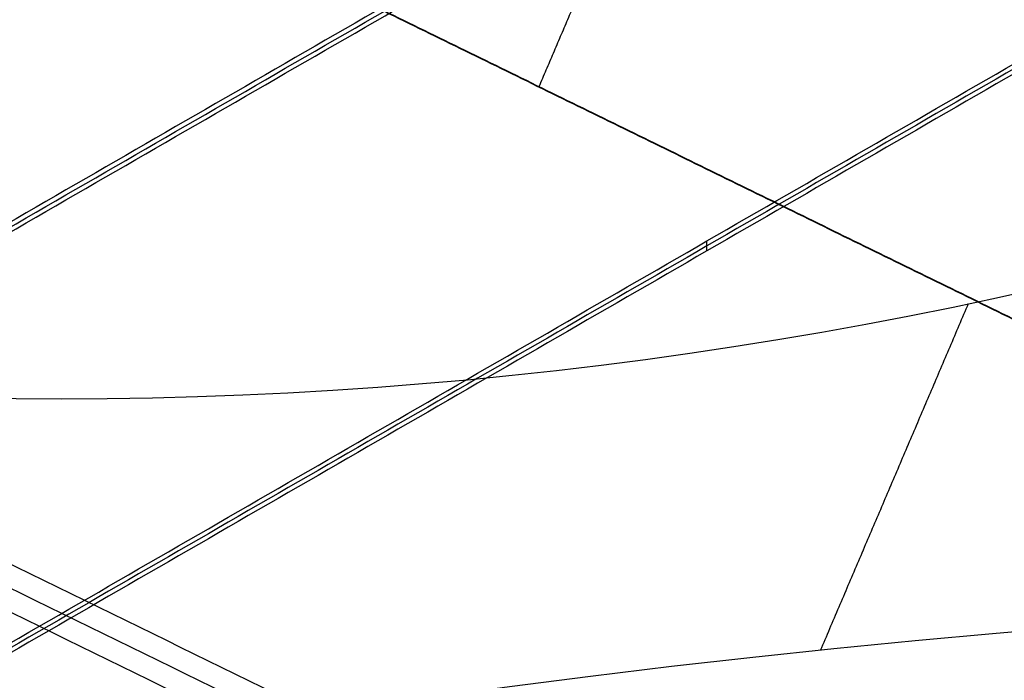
# Model space of a CAD drawing. Header units: millimetres. Extents: x -34.2 to 34.2, y -30.9 to 31.1.
# Tile 52 of 77: x -1.346 to -0.671, y 7.846 to 8.299. Entities that reach past the tile are written whole.
import ezdxf

# ---------------------------------------------------------------- set-up
doc = ezdxf.new("R2010")
doc.units = ezdxf.units.MM
for name, color, linetype, true_color in [('COTAS', 252, 'Continuous', 0x696969), ('IGES level 1', 7, 'Continuous', 0xe5eaed), ('IGES level 14', 7, 'Continuous', 0xffffff), ('IGES level 3', 7, 'Continuous', 0xe5eaed), ('IGES level 5', 7, 'Continuous', 0xe5eaed), ('IGES level 7', 7, 'Continuous', 0xcad1ee), ('IGES level 8', 7, 'Continuous', 0xcad1ee)]:
    doc.layers.add(name, color=color, linetype=linetype, true_color=true_color)

# ---------------------------------------------------------------- blocks, each defined once
blk = doc.blocks.new('Kivi_7w')
at = {"layer": 'IGES level 1', "extrusion": (0, 0, -1)}
for centre, radius, start, end in [((-7.99360577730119e-15, 1.77635683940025e-15, 1.399999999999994), 31, 269.9999999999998, 90.00000000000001), ((-7.573064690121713e-29, 2.831068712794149e-15, 0.8499999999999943), 31, 270.0000000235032, 89.99999998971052), ((-7.573064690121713e-29, 2.831068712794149e-15, 0.1500000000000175), 30.85, 270.0000000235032, 89.99999998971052), ((-7.573064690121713e-29, 1.77635683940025e-15), 30.7, 270, 90), ((-7.573064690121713e-29, 2.831068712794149e-15), 25.75, 270, 89.99999999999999), ((-7.573064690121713e-29, 2.831068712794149e-15), 24.25, 270, 89.99999999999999), ((-7.573064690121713e-29, 2.831068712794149e-15, 0.8500000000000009), 23.5, 270.0000000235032, 89.99999998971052)]:
    blk.add_arc(centre, radius, start, end, dxfattribs=at)
at = {"layer": 'IGES level 1'}
for centre, radius, start, end in [((9.992007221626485e-15, 1.77635683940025e-15, -0.2999999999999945), 31, 89.99999999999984, 270), ((7.573064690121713e-29, 2.831068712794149e-15, -1.549999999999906), 30.85, 90.00000002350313, 269.9999999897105), ((7.573064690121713e-29, 1.77635683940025e-15, -1.700000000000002), 30.7, 90.00000000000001, 270), ((7.573064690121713e-29, 1.77635683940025e-15), 25.75, 90.00000000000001, 270), ((7.587855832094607e-29, 1.77635683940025e-15), 24.25, 90.00000000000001, 270), ((6.310887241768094e-29, -1.77635683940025e-15), 23.5, 89.99999999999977, 270), ((7.573064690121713e-29, 1.77635683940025e-15, -1.700000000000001), 23.5, 90.00000000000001, 270)]:
    blk.add_arc(centre, radius, start, end, dxfattribs=at)
at = {"layer": 'IGES level 14', "extrusion": (0, 0.002279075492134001, 0.9999974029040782)}
blk.add_arc((7.573064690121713e-29, -0.009800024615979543, 3.17721718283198), 16.5, 90.00000002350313, 269.9999999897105, dxfattribs=at)
at = {"layer": 'IGES level 14', "extrusion": (-9.205336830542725e-34, -0.002279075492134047, -0.9999974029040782)}
blk.add_arc((-7.562773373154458e-29, -0.009800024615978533, -4.67721718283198), 16.5, 270, 90, dxfattribs=at)
at = {"layer": 'IGES level 14', "extrusion": (1.833778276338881e-35, 0.00227907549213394, 0.9999974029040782)}
blk.add_arc((7.544134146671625e-29, -0.009800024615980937, 1.67721718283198), 16.5, 90.00000000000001, 270, dxfattribs=at)
at = {"layer": 'IGES level 14', "extrusion": (1.833772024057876e-35, 0.00227907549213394, 0.9999974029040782)}
blk.add_arc((7.533618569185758e-29, -0.009800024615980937, 1.67721718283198), 16.5, 90.00000000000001, 270, dxfattribs=at)
at = {"layer": 'IGES level 14'}
for points in [[(-0.125, 8.733259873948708, 4.657325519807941), (-1.875, 7.722899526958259, 4.659628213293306)], [(-1.875, 7.719480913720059, 3.159632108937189), (-0.125, 8.729841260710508, 3.157329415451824)], [(-1.875, 7.716062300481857, 1.659636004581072), (-0.125, 8.726422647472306, 1.657333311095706)], [(-1.75, 7.506393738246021, 4.660121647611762), (7.573064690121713e-29, 8.516754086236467, 4.657818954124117)], [(7.573064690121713e-29, 8.513335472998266, 3.157822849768), (-1.75, 7.50297512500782, 3.160125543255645)], [(7.573064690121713e-29, 8.509916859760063, 1.657826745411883), (-1.75, 7.499556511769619, 1.660129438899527)], [(-0.875, 8.004736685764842, 1.658978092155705), (-0.875, 8.011573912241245, 4.65897030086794)]]:
    blk.add_open_spline(points, degree=1, dxfattribs=at)
at = {"layer": 'IGES level 3', "extrusion": (1.101692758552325e-33, -0.002279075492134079, -0.9999974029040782)}
blk.add_arc((-7.628874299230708e-29, -0.009800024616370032, -14.299988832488), 22.5, 270, 90, dxfattribs=at)
at = {"layer": 'IGES level 3', "extrusion": (0, -0.002279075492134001, -0.9999974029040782)}
for centre, radius in [((-7.573064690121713e-29, -0.00980002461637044, -6.299988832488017), 22.49999999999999), ((-7.573064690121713e-29, -0.00980002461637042, -10.299988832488), 20.99999999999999), ((-7.573064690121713e-29, -0.009800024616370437, 0.4500111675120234), 18.625), ((-7.573064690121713e-29, -0.009800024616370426, -5.299988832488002), 17.74999999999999), ((-7.573064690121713e-29, -0.00980002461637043, -1.049988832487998), 15.75)]:
    blk.add_arc(centre, radius, 270.0000000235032, 89.99999998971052, dxfattribs=at)
at = {"layer": 'IGES level 3', "extrusion": (8.609319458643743e-34, 0.002279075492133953, 0.9999974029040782)}
blk.add_arc((7.53376800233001e-29, -0.009800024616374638, -1.700011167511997), 22.5, 90.00000000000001, 270, dxfattribs=at)
at = {"layer": 'IGES level 3', "extrusion": (1.835710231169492e-35, -0.002279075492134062, -0.9999974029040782)}
blk.add_arc((-7.573061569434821e-29, -0.009800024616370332, 1.700011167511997), 22.5, 270, 89.99999999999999, dxfattribs=at)
at = {"layer": 'IGES level 3', "extrusion": (1.005376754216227e-33, 0.002279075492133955, 0.9999974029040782)}
blk.add_arc((7.563374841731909e-29, -0.009800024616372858, -1.700011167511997), 21.5, 90.00000000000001, 270, dxfattribs=at)
at = {"layer": 'IGES level 3', "extrusion": (-5.205727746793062e-33, -0.002279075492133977, -0.9999974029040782)}
blk.add_arc((-7.585342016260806e-29, -0.009800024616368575, -14.299988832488), 21, 270, 90, dxfattribs=at)
at = {"layer": 'IGES level 3', "extrusion": (2.329453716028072e-33, 0.002279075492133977, 0.9999974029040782)}
blk.add_arc((7.57652751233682e-29, -0.009800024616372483, 6.299988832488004), 21, 90.00000000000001, 270, dxfattribs=at)
at = {"layer": 'IGES level 3', "extrusion": (1.83376577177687e-35, 0.002279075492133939, 0.9999974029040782)}
blk.add_arc((7.573053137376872e-29, -0.00980002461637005, 6.299988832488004), 17.75, 90, 270, dxfattribs=at)
at = {"layer": 'IGES level 3', "extrusion": (-1.835350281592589e-33, -0.002279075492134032, -0.9999974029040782)}
blk.add_arc((-7.586699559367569e-29, -0.009800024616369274, -6.299988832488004), 17.75, 270, 90, dxfattribs=at)
at = {"layer": 'IGES level 3', "extrusion": (-4.149966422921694e-34, 0.002279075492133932, 0.9999974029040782)}
blk.add_arc((7.541195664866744e-29, -0.009800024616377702, 4.299988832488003), 17.75, 90.00000000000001, 270, dxfattribs=at)
at = {"layer": 'IGES level 3', "extrusion": (0, -0.002279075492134, -0.9999974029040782)}
blk.add_arc((-7.573064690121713e-29, -0.009800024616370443, -2.799988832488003), 16.74999999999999, 270.0000000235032, 89.99999998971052, dxfattribs=at)
at = {"layer": 'IGES level 3', "extrusion": (-1.714979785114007e-33, -0.002279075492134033, -0.9999974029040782)}
blk.add_arc((-7.557536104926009e-29, -0.009800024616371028, -4.299988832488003), 16.75, 270, 90, dxfattribs=at)
at = {"layer": 'IGES level 3', "extrusion": (2.570194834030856e-33, 0.00227907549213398, 0.9999974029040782)}
blk.add_arc((7.572730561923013e-29, -0.00980002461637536, 1.299988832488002), 16.75, 89.99999999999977, 270, dxfattribs=at)
at = {"layer": 'IGES level 3', "extrusion": (2.353528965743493e-33, 0.002279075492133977, 0.9999974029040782)}
blk.add_arc((7.888420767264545e-29, -0.009800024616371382, 0.7999888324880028), 15.75, 89.99999999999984, 270, dxfattribs=at)
at = {"layer": 'IGES level 3', "extrusion": (4.243116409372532e-35, -0.002279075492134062, -0.9999974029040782)}
blk.add_arc((-7.53362716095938e-29, -0.009800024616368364, -1.299988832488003), 15.75, 270, 90, dxfattribs=at)
at = {"layer": 'IGES level 5', "extrusion": (-3.67087160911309e-16, 0.002279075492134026, 0.9999974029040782)}
blk.add_arc((1.020545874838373e-14, -0.009800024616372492, 27.79998883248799), 25, 90.03400423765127, 270.0340042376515, dxfattribs=at)
at = {"layer": 'IGES level 5', "extrusion": (0, -0.002279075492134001, -0.9999974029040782)}
for centre, radius in [((-7.573064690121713e-29, -0.009800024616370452, -21.299988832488), 25), ((-7.573064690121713e-29, -0.009800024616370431, -28.04998883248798), 24.75), ((-7.573064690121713e-29, -0.009800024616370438, -12.299988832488), 21.5), ((-7.573064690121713e-29, -0.009800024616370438, -15.899988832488), 20), ((-7.573064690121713e-29, -0.009800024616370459, -18.749988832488), 14.5)]:
    blk.add_arc(centre, radius, 269.9659957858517, 89.96599575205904, dxfattribs=at)
at = {"layer": 'IGES level 5', "extrusion": (3.670884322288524e-16, -0.002279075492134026, -0.9999974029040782)}
blk.add_arc((-5.430291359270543e-15, -0.009800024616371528, -14.799988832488), 25, 269.9659957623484, 89.96599576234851, dxfattribs=at)
at = {"layer": 'IGES level 5', "extrusion": (0, 0.002279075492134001, 0.9999974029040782)}
for centre, radius in [((7.573064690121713e-29, -0.009800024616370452, 14.54998883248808), 24.75000000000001), ((7.573064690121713e-29, -0.009800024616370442, 15.74998883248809), 14.25), ((7.573064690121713e-29, -0.009800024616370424, 25.799988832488), 13), ((7.573064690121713e-29, -0.009800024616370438, 25.799988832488), 10)]:
    blk.add_arc(centre, radius, 90.03400426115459, 270.034004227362, dxfattribs=at)
at = {"layer": 'IGES level 5', "extrusion": (3.6706471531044e-16, -0.002279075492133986, -0.9999974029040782)}
blk.add_arc((-1.039887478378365e-14, -0.009800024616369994, -28.299988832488), 24.5, 269.9659957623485, 89.96599576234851, dxfattribs=at)
at = {"layer": 'IGES level 5', "extrusion": (-3.670653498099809e-16, 0.002279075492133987, 0.9999974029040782)}
blk.add_arc((5.244170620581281e-15, -0.00980002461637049, 14.299988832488), 24.5, 90.03400423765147, 270.0340042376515, dxfattribs=at)
at = {"layer": 'IGES level 5', "extrusion": (3.670926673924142e-16, -0.002279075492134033, -0.9999974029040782)}
blk.add_arc((-5.247873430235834e-15, -0.009800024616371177, -14.299988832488), 21.5, 269.9659957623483, 89.96599576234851, dxfattribs=at)
at = {"layer": 'IGES level 5', "extrusion": (-3.670433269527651e-16, 0.002279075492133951, 0.9999974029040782)}
blk.add_arc((3.780532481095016e-15, -0.00980002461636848, 10.299988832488), 21.5, 90.03400423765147, 270.0340042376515, dxfattribs=at)
at = {"layer": 'IGES level 5', "extrusion": (-3.670335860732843e-16, 0.002279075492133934, 0.9999974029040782)}
blk.add_arc((3.780450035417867e-15, -0.009800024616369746, 10.299988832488), 21.5, 90.03400423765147, 270.0340042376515, dxfattribs=at)
at = {"layer": 'IGES level 5', "extrusion": (3.671096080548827e-16, -0.002279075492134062, -0.9999974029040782)}
blk.add_arc((-7.894942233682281e-15, -0.00980002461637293, -21.499988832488), 20, 269.9659957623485, 89.96599576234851, dxfattribs=at)
at = {"layer": 'IGES level 5', "extrusion": (-3.670564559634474e-16, 0.002279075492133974, 0.9999974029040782)}
blk.add_arc((3.786930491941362e-15, -0.009800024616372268, 10.299988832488), 20, 90.03400423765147, 270.0340042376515, dxfattribs=at)
at = {"layer": 'IGES level 5', "extrusion": (3.671066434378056e-16, -0.002279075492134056, -0.9999974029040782)}
blk.add_arc((-3.781202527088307e-15, -0.009800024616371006, -10.299988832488), 20, 269.9659957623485, 89.96599576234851, dxfattribs=at)
at = {"layer": 'IGES level 5', "extrusion": (3.671049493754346e-16, -0.002279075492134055, -0.9999974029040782)}
blk.add_arc((-7.893250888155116e-15, -0.009800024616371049, -21.499988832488), 14.5, 269.9659957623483, 89.96599576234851, dxfattribs=at)
at = {"layer": 'IGES level 5', "extrusion": (-3.671051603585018e-16, 0.002279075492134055, 0.9999974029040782)}
blk.add_arc((5.872131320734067e-15, -0.009800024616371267, 15.999988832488), 14.5, 90.03400423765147, 270.0340042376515, dxfattribs=at)
at = {"layer": 'IGES level 5', "extrusion": (3.671057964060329e-16, -0.002279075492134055, -0.9999974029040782)}
blk.add_arc((-5.87447439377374e-15, -0.009800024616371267, -15.999988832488), 14.5, 269.9659957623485, 89.96599576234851, dxfattribs=at)
at = {"layer": 'IGES level 5', "extrusion": (-3.670645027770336e-16, 0.002279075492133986, 0.9999974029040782)}
blk.add_arc((5.688760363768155e-15, -0.00980002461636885, 15.499988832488), 14, 90.03400423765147, 270.0340042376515, dxfattribs=at)
at = {"layer": 'IGES level 5', "extrusion": (3.671339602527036e-16, -0.002279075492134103, -0.9999974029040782)}
blk.add_arc((-1.038969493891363e-14, -0.009800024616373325, -28.299988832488), 13, 269.9659957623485, 89.96599576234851, dxfattribs=at)
at = {"layer": 'IGES level 5', "extrusion": (-3.671339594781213e-16, 0.002279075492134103, 0.9999974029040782)}
blk.add_arc((8.550088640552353e-15, -0.009800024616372, 23.299988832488), 13, 90.03400423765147, 270.0340042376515, dxfattribs=at)
at = {"layer": 'IGES level 5', "extrusion": (3.670041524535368e-16, -0.002279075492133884, -0.9999974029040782)}
blk.add_arc((-1.038744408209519e-14, -0.009800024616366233, -28.299988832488), 10, 269.9659957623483, 89.96599576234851, dxfattribs=at)
at = {"layer": 'IGES level 5', "extrusion": (-3.672150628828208e-16, 0.002279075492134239, 0.9999974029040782)}
blk.add_arc((8.554908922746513e-15, -0.009800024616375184, 23.299988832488), 10, 90.03400423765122, 270.0340042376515, dxfattribs=at)
at = {"layer": 'IGES level 7', "extrusion": (0, -0.002279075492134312, -0.9999974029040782)}
blk.add_arc((1.322079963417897, 10.9104611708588, -14.36937086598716), 2.619382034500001, 203.0969845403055, 23.09698450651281, dxfattribs=at)
at = {"layer": 'IGES level 7', "extrusion": (2.417693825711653e-11, 0.002279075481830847, 0.9999974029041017)}
blk.add_arc((-1.322079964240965, 10.91046117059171, 13.94998883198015), 3.038764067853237, 189.0606564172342, 336.9030154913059, dxfattribs=at)
at = {"layer": 'IGES level 7', "extrusion": (-1.401362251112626e-11, 0.002279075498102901, 0.9999974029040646)}
blk.add_arc((1.84102855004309e-10, -0.009800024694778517, 13.94998883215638), 7.749999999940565, 51.4172518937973, 156.9030154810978, dxfattribs=at)
at = {"layer": 'IGES level 7', "extrusion": (0, -0.00227907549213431, -0.9999974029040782)}
blk.add_arc((-7.573064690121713e-29, -0.009800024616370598, -14.07498883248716), 7.625000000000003, 23.09698451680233, 127.5761182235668, dxfattribs=at)
at = {"layer": 'IGES level 7', "extrusion": (2.204022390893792e-16, -0.00227907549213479, -0.9999974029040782)}
blk.add_arc((2.033082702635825e-11, -0.009800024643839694, -14.19998883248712), 7.499999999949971, 23.09698451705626, 126.5150780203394, dxfattribs=at)
at = {"layer": 'IGES level 7'}
for points in [[(-0.5239686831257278, 7.384140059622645, 15.4832000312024), (-2.922107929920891, 8.558816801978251, 15.48052284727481)], [(-2.915708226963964, 8.539216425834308, 15.08056647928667), (-0.5222740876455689, 7.366844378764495, 15.08323841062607)], [(-0.520579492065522, 7.349548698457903, 14.68327679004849), (-2.909308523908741, 8.519616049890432, 14.68061011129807)], [(-0.5600549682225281, 7.906688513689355, 15.48200910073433), (-1.458105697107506, 8.346579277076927, 15.48100655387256)], [(-1.458105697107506, 8.346465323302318, 15.43100668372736), (-0.5600549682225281, 7.906574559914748, 15.43200923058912)], [(-1.458105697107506, 8.346351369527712, 15.38100681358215), (-0.5600549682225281, 7.906460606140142, 15.38200936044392)], [(-0.9509716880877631, 8.209294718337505, 15.38131917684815), (-0.9902543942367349, 8.117184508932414, 15.38152910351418)], [(-1.009080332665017, 8.126405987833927, 15.38150808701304), (-1.009080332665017, 8.12663389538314, 15.48150782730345)], [(0.4657358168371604, 8.117569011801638, 14.68152640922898), (-1.128601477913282, 4.379162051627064, 14.69004654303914)], [(-0.7971091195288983, 7.730877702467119, 13.93240576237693), (-0.6956693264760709, 7.968734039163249, 13.93186366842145)]]:
    blk.add_open_spline(points, degree=1, dxfattribs=at)
at = {"layer": 'IGES level 8', "extrusion": (0, -0.002279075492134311, -0.9999974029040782)}
for start, end in [(293.0969845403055, 113.0969845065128), (113.0969845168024, 293.0969845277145)]:
    blk.add_arc((-7.573064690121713e-29, -0.009800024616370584, -5.199988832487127), 17.5, start, end, dxfattribs=at)
at = {"layer": 'IGES level 8', "extrusion": (5.852610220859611e-15, 0.002279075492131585, 0.9999974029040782)}
blk.add_arc((-2.797333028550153e-14, -0.0098000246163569, 4.449988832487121), 17.5, 66.90301548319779, 246.9030154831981, dxfattribs=at)
at = {"layer": 'IGES level 8', "extrusion": (6.988834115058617e-15, -0.002279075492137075, -0.9999974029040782)}
blk.add_arc((-3.187853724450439e-14, -0.009800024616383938, -4.44998883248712), 17.5, 113.0969845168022, 293.0969845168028, dxfattribs=at)
at = {"layer": 'IGES level 8', "extrusion": (0, 0.002279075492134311, 0.9999974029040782)}
for start, end in [(66.9030155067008, 246.9030154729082), (246.9030154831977, 66.9030155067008)]:
    blk.add_arc((7.573064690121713e-29, -0.009800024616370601, 10.44669935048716), 8.941142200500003, start, end, dxfattribs=at)
at = {"layer": 'IGES level 8', "extrusion": (5.49714321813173e-16, -0.002279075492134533, -0.9999974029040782)}
blk.add_arc((-8.105386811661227e-12, -0.009800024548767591, -13.69998883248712), 9.062650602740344, 62.85810265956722, 96.83586637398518, dxfattribs=at)
at = {"layer": 'IGES level 8'}
blk.add_open_spline([(-6.865052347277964, -16.09685385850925, 4.486686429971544), (6.865052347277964, 16.0975375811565, 4.413312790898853)], degree=1, dxfattribs=at)
for points, weights in [([(7.920460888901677, -13.65805883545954, 5.98113211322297), (35.24417047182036, 2.182821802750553, 5.945029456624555), (19.40324869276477, 29.50646042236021, 5.882756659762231), (-7.920460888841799, 13.66557978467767, 5.918859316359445)], [1, 0.333333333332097, 0.333333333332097, 1]), ([(7.853117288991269, -13.54136703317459, 6.214465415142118), (34.94450744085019, 2.164826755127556, 6.178669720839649), (19.23827286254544, 29.2561465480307, 6.116926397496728), (-7.85311728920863, 13.54995275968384, 6.152722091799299)], [1, 0.333333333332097, 0.333333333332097, 1]), ([(7.761583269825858, -13.38278941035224, 6.518050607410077), (34.53720278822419, 2.140336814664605, 6.482672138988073), (19.01403624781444, 28.91588679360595, 6.421648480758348), (-7.761583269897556, 13.39276056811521, 6.457026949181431)], [1, 0.333333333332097, 0.333333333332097, 1]), ([(7.67004925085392, -13.22424449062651, 6.807286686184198), (34.12989813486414, 2.115814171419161, 6.77232544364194), (18.78979963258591, 28.57559433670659, 6.71202145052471), (-7.67004925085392, 13.2355356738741, 6.74698269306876)], [1, 0.3333333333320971, 0.3333333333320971, 1]), ([(7.578515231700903, -13.06572935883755, 7.083452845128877), (33.72259348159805, 2.091261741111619, 7.048908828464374), (18.5655630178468, 28.23527209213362, 6.989324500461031), (-7.578515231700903, 13.07828099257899, 7.023868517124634)], [1, 0.333333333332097, 0.333333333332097, 1]), ([(7.486981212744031, -12.90724140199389, 7.347695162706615), (33.31528882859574, 2.066682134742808, 7.31356837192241), (18.34132640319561, 27.89492267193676, 7.254703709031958), (-7.486981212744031, 12.92099913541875, 7.288830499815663)], [1, 0.333333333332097, 0.333333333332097, 1]), ([(7.395447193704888, -12.74877831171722, 7.601026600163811), (32.90798417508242, 2.042077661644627, 7.567317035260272), (18.11708978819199, 27.5545483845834, 7.509172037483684), (-7.395447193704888, 12.76369241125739, 7.54288160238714)], [0.9999999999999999, 0.333333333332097, 0.333333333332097, 0.9999999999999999]), ([(7.30391317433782, -12.59033808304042, 7.84432700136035), (32.50067952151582, 2.01745032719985, 7.811034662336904), (17.89285317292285, 27.21415123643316, 7.753609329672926), (-7.30391317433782, 12.60636282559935, 7.786901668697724)], [0.9999999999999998, 0.333333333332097, 0.333333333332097, 0.9999999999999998]), ([(7.218995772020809, -12.44336979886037, 8.061724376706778), (32.12281724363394, 1.994584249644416, 8.02881910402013), (17.68482569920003, 26.89834104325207, 7.972061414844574), (-7.218995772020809, 12.46038699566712, 8.004966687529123)], [1, 0.333333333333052, 0.333333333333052, 1]), ([(7.142161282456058, -12.31028787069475, 8.303580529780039), (31.78092200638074, 1.973997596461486, 8.271025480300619), (17.49659944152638, 26.6126943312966, 8.214871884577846), (-7.142161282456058, 12.32840886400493, 8.247426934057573)], [1, 0.333333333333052, 0.333333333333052, 1]), ([(7.056896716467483, -12.16263125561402, 8.560253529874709), (31.40151493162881, 1.9511255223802, 8.52808712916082), (17.28772149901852, 26.29568051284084, 8.472603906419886), (-7.056896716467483, 12.18192373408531, 8.504770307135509)], [0.9999999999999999, 0.3333333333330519, 0.3333333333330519, 0.9999999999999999]), ([(6.971632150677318, -12.01500024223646, 8.805693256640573), (31.02210785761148, 1.928227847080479, 8.773915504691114), (17.07884355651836, 25.97864109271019, 8.719102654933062), (-6.971632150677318, 12.03541300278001, 8.750880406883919)], [1, 0.333333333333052, 0.333333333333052, 1]), ([(6.88636758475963, -11.86739251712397, 9.0409149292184), (30.64270078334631, 1.905306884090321, 9.009525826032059), (16.86996561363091, 25.66157838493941, 8.955383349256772), (-6.88636758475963, 11.88887898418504, 8.986772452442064)], [1, 0.333333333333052, 0.333333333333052, 1]), ([(-7.920460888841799, 13.66557978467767, 5.918859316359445), (-24.94236783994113, 3.79715414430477, 5.941350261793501), (-20.08149548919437, -15.2685658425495, 5.984802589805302), (-0.4125494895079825, -15.78257809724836, 5.98597406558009)], [1, 0.514853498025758, 0.514853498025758, 1]), ([(6.801103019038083, -11.71980603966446, 9.26681349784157), (30.26329370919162, 1.882364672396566, 9.235813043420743), (16.66108767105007, 25.34449442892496, 9.182340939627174), (-6.801103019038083, 11.74232371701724, 9.213341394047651)], [1, 0.333333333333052, 0.333333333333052, 1]), ([(-7.853117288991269, 13.5499527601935, 6.152722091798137), (-24.73029573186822, 3.765433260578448, 6.175021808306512), (-19.91075287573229, -15.13818072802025, 6.218104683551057), (-0.409041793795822, -15.6478226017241, 6.219266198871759)], [1, 0.514853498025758, 0.514853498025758, 1]), ([(6.715838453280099, -11.57223904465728, 9.484163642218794), (29.88388663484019, 1.859402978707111, 9.453551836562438), (16.45220972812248, 25.02739099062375, 9.400750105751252), (-6.715838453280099, 11.59574896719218, 9.431361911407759)], [1, 0.333333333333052, 0.333333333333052, 1]), ([(-7.761583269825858, 13.39276056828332, 6.457026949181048), (-24.44204543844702, 3.722287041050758, 6.479066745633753), (-19.67867799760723, -14.96099103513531, 6.521647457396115), (-0.4042741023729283, -15.46469264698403, 6.522795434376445)], [1, 0.514853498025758, 0.514853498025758, 1]), ([(6.630573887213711, -11.42469004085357, 9.693619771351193), (29.5044795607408, 1.836423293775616, 9.663396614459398), (16.24333178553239, 24.71026956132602, 9.611265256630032), (-6.630573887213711, 11.44915622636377, 9.641488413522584)], [0.9999999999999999, 0.3333333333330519, 0.3333333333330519, 0.9999999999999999]), ([(-7.67004925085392, 13.2355356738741, 6.74698269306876), (-24.15379514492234, 3.679108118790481, 6.768762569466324), (-19.44660311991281, -14.78383404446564, 6.810841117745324), (-0.3995064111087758, -15.28159539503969, 6.811975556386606)], [1, 0.5148534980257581, 0.5148534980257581, 1]), ([(-6.552136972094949, 11.31428721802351, 9.828278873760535), (9.839096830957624, 20.81708102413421, 9.806621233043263), (25.2951274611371, 6.556159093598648, 9.839123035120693), (9.15689771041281, -9.304463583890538, 9.875270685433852)], [1, 0.4081068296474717, 0.3417199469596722, 0.8008393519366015]), ([(-7.578515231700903, 13.07828099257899, 7.023868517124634), (-23.86554485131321, 3.635899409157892, 7.04538847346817), (-19.21452824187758, -14.60670684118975, 7.086964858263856), (-0.3947387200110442, -15.09852793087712, 7.088085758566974)], [1, 0.514853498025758, 0.514853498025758, 1]), ([(-7.486981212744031, 12.92099913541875, 7.288830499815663), (-23.57729455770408, 3.592663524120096, 7.31009053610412), (-18.98245336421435, -14.42960681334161, 7.351164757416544), (-0.3899710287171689, -14.91548764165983, 7.352272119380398)], [1, 0.514853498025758, 0.514853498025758, 1]), ([(9.048872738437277, -9.194026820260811, 10.10388913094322), (27.46333362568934, 8.90367165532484, 10.06264300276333), (9.365588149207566, 27.31808471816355, 10.02067505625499), (-9.048872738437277, 9.220386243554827, 10.06192118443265)], [1, 0.333333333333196, 0.333333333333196, 1]), ([(8.938473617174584, -9.081188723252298, 10.32620226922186), (27.12827223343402, 8.79571208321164, 10.28545935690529), (9.251324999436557, 26.98546345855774, 10.2440034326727), (-8.938473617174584, 9.108562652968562, 10.28474634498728)], [1, 0.333333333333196, 0.333333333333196, 1]), ([(-7.395447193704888, 12.76369241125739, 7.54288160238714), (-23.28904426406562, 3.549402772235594, 7.563881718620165), (-18.75037848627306, -14.25253165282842, 7.60445377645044), (-0.3852033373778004, -14.73247221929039, 7.605547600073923)], [0.9999999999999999, 0.514853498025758, 0.514853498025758, 0.9999999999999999]), ([(8.82807449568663, -8.968374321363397, 10.53811836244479), (26.79321084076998, 8.687728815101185, 10.49787866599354), (9.137061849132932, 26.65281850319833, 10.45693476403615), (-8.82807449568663, 8.996715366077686, 10.4971744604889)], [1, 0.3333333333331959, 0.3333333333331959, 1]), ([(-7.30391317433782, 12.60636282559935, 7.786901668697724), (-23.00079397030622, 3.506119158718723, 7.807641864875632), (-18.51830360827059, -14.07547935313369, 7.847711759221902), (-0.3804356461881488, -14.54947965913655, 7.848792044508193)], [0.9999999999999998, 0.5148534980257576, 0.5148534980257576, 0.9999999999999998]), ([(-0.3760125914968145, -14.37973382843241, 8.066137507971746), (-18.30300446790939, -13.91124438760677, 8.065069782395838), (-22.73338010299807, 3.465945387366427, 8.025465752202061), (-7.218995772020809, 12.46038699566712, 8.004966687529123)], [1, 0.514853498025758, 0.514853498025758, 1]), ([(8.717675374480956, -8.855581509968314, 10.74056142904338), (26.45814944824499, 8.579723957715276, 10.70082494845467), (9.022798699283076, 26.32015195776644, 10.6603930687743), (-8.717675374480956, 8.884846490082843, 10.70012954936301)], [1, 0.333333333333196, 0.333333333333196, 1]), ([(-7.142161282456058, 12.32840886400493, 8.247426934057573), (-31.78092200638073, -1.955876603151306, 8.27998198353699), (-17.49659944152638, -26.59457333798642, 8.336135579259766), (7.142161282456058, -12.31028787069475, 8.303580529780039)], [1, 0.333333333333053, 0.333333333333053, 1]), ([(8.607276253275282, -8.742808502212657, 10.93431518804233), (26.12308805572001, 8.47169929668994, 10.89508192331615), (8.908535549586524, 25.98746560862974, 10.85516206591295), (-8.607276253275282, 8.77295781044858, 10.89439533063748)], [1, 0.333333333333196, 0.333333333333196, 1]), ([(-7.056896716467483, 12.18192373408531, 8.504770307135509), (-31.40151493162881, -1.931833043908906, 8.536936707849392), (-17.28772149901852, -26.27638803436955, 8.592419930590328), (7.056896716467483, -12.16263125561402, 8.560253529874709)], [0.9999999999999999, 0.3333333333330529, 0.3333333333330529, 0.9999999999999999]), ([(8.49687713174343, -8.630053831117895, 11.12002305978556), (25.78802666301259, 8.363656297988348, 11.08129301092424), (8.7942723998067, 25.65476092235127, 11.04188517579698), (-8.49687713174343, 8.661050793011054, 11.08061522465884)], [1, 0.333333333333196, 0.333333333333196, 1]), ([(-6.971632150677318, 12.03541300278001, 8.750880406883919), (-31.02210785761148, -1.907815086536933, 8.782658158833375), (-17.07884355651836, -25.95822833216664, 8.837471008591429), (6.971632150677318, -12.01500024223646, 8.805693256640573)], [1, 0.333333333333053, 0.333333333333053, 1]), ([(8.386478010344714, -8.517316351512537, 11.29818816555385), (25.45296527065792, 8.255596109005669, 11.25996133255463), (8.680009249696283, 25.32203904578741, 11.22106551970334), (-8.386478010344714, 8.549126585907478, 11.25929235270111)], [0.9999999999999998, 0.3333333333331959, 0.3333333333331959, 0.9999999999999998]), ([(-6.88636758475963, 11.88887898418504, 8.986772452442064), (-30.64270078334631, -1.883820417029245, 9.018161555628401), (-16.86996561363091, -25.64009191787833, 9.07230403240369), (6.88636758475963, -11.86739251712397, 9.0409149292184)], [1, 0.333333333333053, 0.333333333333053, 1]), ([(8.28374672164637, -8.412423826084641, 11.45752409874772), (25.14117575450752, 8.155026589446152, 11.41976553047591), (8.573682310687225, 25.01241184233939, 11.38134617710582), (-8.28374672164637, 8.444961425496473, 11.41910474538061)], [1, 0.333333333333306, 0.333333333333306, 1]), ([(-6.801103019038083, 11.74232371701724, 9.213341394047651), (-30.26329370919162, -1.859846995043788, 9.244341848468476), (-16.66108767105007, -25.32197675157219, 9.297813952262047), (6.801103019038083, -11.71980603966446, 9.26681349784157)], [1, 0.333333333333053, 0.333333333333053, 1]), ([(8.191790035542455, -8.318451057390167, 11.63591738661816), (24.8620871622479, 8.06508646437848, 11.5985779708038), (8.478507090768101, 24.73534029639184, 11.56058510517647), (-8.191790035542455, 8.35180277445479, 11.59792452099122)], [1, 0.333333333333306, 0.333333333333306, 1]), ([(-6.715838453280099, 11.59574896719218, 9.431361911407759), (-29.88388663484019, -1.835893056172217, 9.461973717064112), (-16.45220972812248, -25.00388106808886, 9.5147754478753), (6.715838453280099, -11.57223904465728, 9.484163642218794)], [1, 0.333333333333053, 0.333333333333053, 1]), ([(8.089276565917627, -8.213709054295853, 11.82645433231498), (24.55095872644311, 7.964802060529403, 11.78958218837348), (8.372405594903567, 24.42644146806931, 11.75206477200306), (-8.089276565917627, 8.247930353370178, 11.78893691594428)], [1, 0.333333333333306, 0.333333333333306, 1]), ([(-6.630573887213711, 11.44915622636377, 9.641488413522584), (-29.50447956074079, -1.811957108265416, 9.671711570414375), (-16.24333178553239, -24.68580337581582, 9.723842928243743), (6.630573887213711, -11.42469004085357, 9.693619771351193)], [0.9999999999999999, 0.333333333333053, 0.333333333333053, 0.9999999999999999]), ([(7.986763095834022, -8.108985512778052, 12.00889089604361), (24.23983029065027, 7.864499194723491, 11.97248602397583), (8.26630409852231, 24.11752417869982, 11.93544405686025), (-7.986763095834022, 8.144039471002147, 11.97184892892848)], [0.9999999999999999, 0.3333333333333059, 0.3333333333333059, 0.9999999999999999]), ([(7.884249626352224, -8.004279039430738, 12.18383830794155), (23.92870185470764, 7.764179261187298, 12.14790070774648), (8.160202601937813, 23.80858982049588, 12.11133418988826), (-7.884249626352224, 8.040131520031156, 12.14727179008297)], [0.9999999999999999, 0.3333333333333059, 0.3333333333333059, 0.9999999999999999]), ([(7.781736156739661, -7.899588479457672, 12.35180349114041), (23.61757341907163, 7.663843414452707, 12.31633316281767), (8.054101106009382, 23.49963954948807, 12.28024209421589), (-7.781736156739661, 7.93620765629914, 12.315712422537)], [1, 0.333333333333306, 0.333333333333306, 1]), ([(7.679222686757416, -7.794912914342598, 12.51318906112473), (23.30644498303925, 7.563492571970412, 12.47818600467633), (7.947999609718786, 23.190674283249, 12.44257038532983), (-7.679222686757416, 7.832268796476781, 12.47757344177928)], [0.9999999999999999, 0.3333333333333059, 0.3333333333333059, 0.9999999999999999]), ([(7.576709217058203, -7.690251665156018, 12.66829332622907), (22.99531654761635, 7.463127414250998, 12.63375754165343), (7.841898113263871, 22.88169470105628, 12.59861737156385), (-7.576709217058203, 7.728315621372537, 12.63315315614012)], [0.9999999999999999, 0.3333333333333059, 0.3333333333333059, 0.9999999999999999]), ([(7.476682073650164, -7.58814220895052, 12.81376720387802), (22.69173411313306, 7.365183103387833, 12.77968735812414), (7.738369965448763, 22.58019562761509, 12.74501110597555), (-7.476682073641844, 7.626870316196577, 12.77909095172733)], [1, 0.333333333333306, 0.333333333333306, 1]), ([(7.381320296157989, -7.490723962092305, 12.98373036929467), (22.40231106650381, 7.271878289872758, 12.95008519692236), (7.639670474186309, 22.29283004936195, 12.91585122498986), (-7.38132029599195, 7.530227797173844, 12.94949639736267)], [0.9999999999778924, 0.333333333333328, 0.3333333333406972, 1]), ([(7.284940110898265, -7.392282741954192, 13.14787592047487), (22.10979715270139, 7.177559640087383, 13.11467006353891), (7.539916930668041, 22.00237818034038, 13.08088309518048), (-7.284940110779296, 7.432535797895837, 13.11408895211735)], [0.9999999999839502, 0.333333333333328, 0.333333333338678, 1]), ([(9.948073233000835, -2.471720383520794, 13.2938858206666), (13.4957494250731, 11.68937627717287, 13.26161152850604), (0.7438011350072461, 15.13073745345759, 13.25376838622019), (-7.18855992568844, 7.334827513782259, 13.27153589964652)], [0.6572482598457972, 0.3654827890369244, 0.4797333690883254, 0.9999999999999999]), ([(9.850897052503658, -2.288657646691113, 13.44399546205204), (13.10444020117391, 11.58895764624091, 13.41236724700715), (0.6306739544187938, 14.82711044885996, 13.4049872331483), (-7.092179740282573, 7.237103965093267, 13.42228547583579)], [0.6517245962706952, 0.3669541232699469, 0.4830459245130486, 1]), ([(9.732555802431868, -2.189660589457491, 13.58796603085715), (12.8323389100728, 11.45626917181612, 13.55686584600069), (0.5764793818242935, 14.58138787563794, 13.54974344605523), (-6.995799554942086, 7.139365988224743, 13.56670441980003)], [0.6492555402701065, 0.3676312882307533, 0.4845461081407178, 1]), ([(6.552136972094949, -11.28897101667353, 9.87979353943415), (-9.839096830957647, -20.79176482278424, 9.901451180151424), (-25.29512746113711, -6.530842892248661, 9.868949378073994), (-9.15689771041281, 9.32977978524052, 9.832801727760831)], [1, 0.4081068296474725, 0.3417199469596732, 0.8008393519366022]), ([(-9.048872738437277, 9.220386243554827, 10.06192118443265), (-27.46333362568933, -8.877312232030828, 10.10316731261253), (-9.365588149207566, -27.29172529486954, 10.14513525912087), (9.048872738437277, -9.194026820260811, 10.10388913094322)], [1, 0.333333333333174, 0.333333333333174, 1]), ([(-8.938473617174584, 9.108562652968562, 10.28474634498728), (-27.12827223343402, -8.768338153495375, 10.32548925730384), (-9.251324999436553, -26.95808952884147, 10.36694518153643), (8.938473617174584, -9.081188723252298, 10.32620226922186)], [1, 0.3333333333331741, 0.3333333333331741, 1]), ([(-8.82807449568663, 8.996715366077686, 10.4971744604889), (-26.79321084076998, -8.659387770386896, 10.53741415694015), (-9.137061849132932, -26.62447745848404, 10.57835805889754), (8.82807449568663, -8.968374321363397, 10.53811836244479)], [1, 0.3333333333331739, 0.3333333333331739, 1]), ([(-8.717675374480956, 8.884846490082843, 10.70012954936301), (-26.45814944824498, -8.550458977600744, 10.73986602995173), (-9.022798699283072, -26.2908869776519, 10.78029790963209), (8.717675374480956, -8.855581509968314, 10.74056142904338)], [1, 0.333333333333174, 0.333333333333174, 1]), ([(3.45617979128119, 8.110085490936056, 6.924944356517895), (-1.946541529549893, 10.41419936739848, 6.919693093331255), (-6.375992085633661, 7.514225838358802, 6.926302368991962), (-8.104081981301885, 3.462195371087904, 6.935537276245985)], [0.4999999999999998, 0.4999999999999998, 0.6666666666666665, 1]), ([(-8.607276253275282, 8.77295781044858, 10.89439533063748), (-26.12308805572, -8.441549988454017, 10.93362859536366), (-8.908535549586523, -25.95731630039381, 10.97354845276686), (8.607276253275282, -8.742808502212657, 10.93431518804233)], [1, 0.333333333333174, 0.333333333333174, 1]), ([(-8.49687713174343, 8.661050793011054, 11.08061522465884), (-25.78802666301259, -8.332659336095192, 11.11934527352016), (-8.794272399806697, -25.6237639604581, 11.15875310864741), (8.49687713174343, -8.630053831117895, 11.12002305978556)], [1, 0.333333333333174, 0.333333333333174, 1]), ([(-8.386478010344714, 8.549126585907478, 11.25929235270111), (-25.45296527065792, -8.223785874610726, 11.29751918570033), (-8.680009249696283, -25.29022881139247, 11.33641499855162), (8.386478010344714, -8.517316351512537, 11.29818816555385)], [0.9999999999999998, 0.3333333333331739, 0.3333333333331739, 0.9999999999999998]), ([(8.28374672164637, -8.412423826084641, 11.45752409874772), (-8.573682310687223, -24.97987424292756, 11.49528266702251), (-25.14117575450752, -8.122488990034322, 11.45686331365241), (-8.28374672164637, 8.444961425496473, 11.41910474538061)], [1, 0.333333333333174, 0.333333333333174, 1]), ([(-8.191790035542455, 8.35180277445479, 11.59792452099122), (-24.86208716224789, -8.031734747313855, 11.63526393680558), (-8.478507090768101, -24.70198857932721, 11.6732568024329), (8.191790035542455, -8.318451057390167, 11.63591738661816)], [1, 0.333333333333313, 0.333333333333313, 1]), ([(-8.089276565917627, 8.247930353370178, 11.78893691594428), (-24.5509587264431, -7.930580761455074, 11.82580905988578), (-8.372405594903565, -24.39222016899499, 11.8633264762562), (8.089276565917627, -8.213709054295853, 11.82645433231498)], [1, 0.333333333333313, 0.333333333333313, 1]), ([(-7.986763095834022, 8.144039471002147, 11.97184892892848), (-24.23983029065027, -7.829445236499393, 12.00825380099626), (-8.266304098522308, -24.08247022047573, 12.04529576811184), (7.986763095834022, -8.108985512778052, 12.00889089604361)], [0.9999999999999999, 0.3333333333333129, 0.3333333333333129, 0.9999999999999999]), ([(-7.884249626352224, 8.040131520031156, 12.14727179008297), (-23.92870185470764, -7.728326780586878, 12.18320939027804), (-8.160202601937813, -23.77273733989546, 12.21977590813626), (7.884249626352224, -8.004279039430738, 12.18383830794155)], [0.9999999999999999, 0.3333333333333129, 0.3333333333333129, 0.9999999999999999]), ([(-7.781736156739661, 7.93620765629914, 12.315712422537), (-23.61757341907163, -7.627224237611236, 12.35118275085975), (-8.054101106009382, -23.46302037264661, 12.38727381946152), (7.781736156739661, -7.899588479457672, 12.35180349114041)], [1, 0.333333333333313, 0.333333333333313, 1]), ([(-7.679222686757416, 7.832268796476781, 12.47757344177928), (-23.30644498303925, -7.526136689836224, 12.51257649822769), (-7.947999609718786, -23.15331840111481, 12.54819211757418), (7.679222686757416, -7.794912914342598, 12.51318906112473)], [0.9999999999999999, 0.3333333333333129, 0.3333333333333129, 0.9999999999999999]), ([(-7.576709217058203, 7.728315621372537, 12.63315315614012), (-22.99531654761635, -7.425063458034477, 12.66768894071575), (-7.841898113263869, -22.84363074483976, 12.70282911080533), (7.576709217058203, -7.690251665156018, 12.66829332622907)], [0.9999999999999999, 0.333333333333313, 0.333333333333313, 0.9999999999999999])]:
    blk.add_rational_spline(points, weights, degree=3, dxfattribs=at)

msp = doc.modelspace()

# ---------------------------------------------------------------- block references
at = {"layer": 'COTAS'}
msp.add_blockref('Kivi_7w', (-7.573064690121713e-29, 0.136188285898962, 2.023586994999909), dxfattribs=at)

doc.saveas('drawing.dxf')
